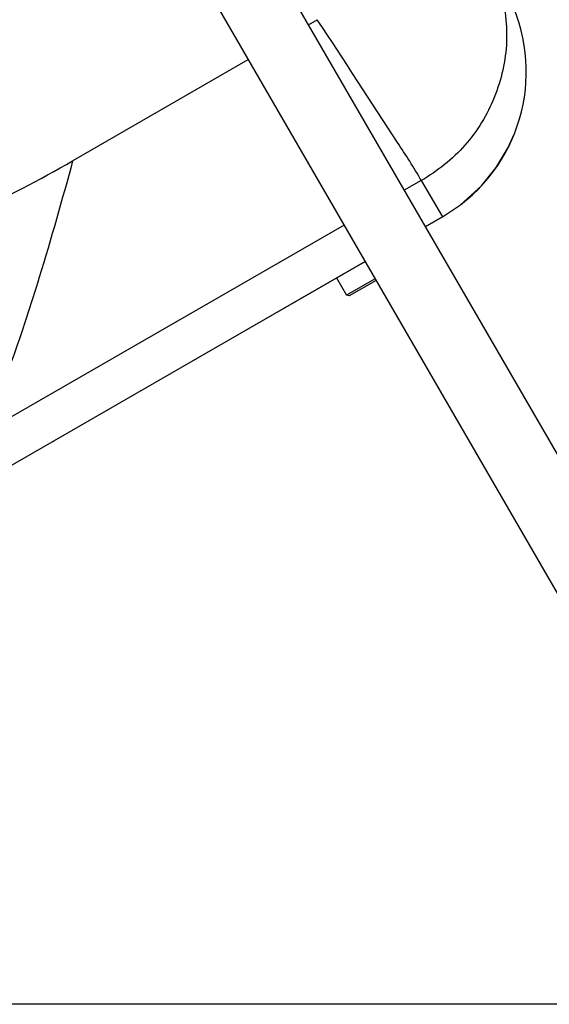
# Model space of a CAD drawing. Header units: millimetres. Extents: x 0 to 2550, y 0 to 1188.
# Tile 41 of 221: x 315.36 to 322.61, y 115.48 to 128.99. Entities that reach past the tile are written whole.
import ezdxf

# ---------------------------------------------------------------- set-up
doc = ezdxf.new("R2010")
doc.units = ezdxf.units.MM
doc.header["$LTSCALE"] = 46.255
for name, color, linetype in [('A2300202#AF5_ABL636', 7, 'CONTINUOUS'), ('DR1SM11A1001_ABL601', 7, 'CONTINUOUS'), ('DR1SM11P1003_PBL602', 7, 'CONTINUOUS'), ('M2000801_PBL685', 7, 'CONTINUOUS'), ('M2000901_PBL610', 7, 'CONTINUOUS'), ('M2300301_PBL722', 7, 'CONTINUOUS'), ('P9140503_BOLT_PBL661', 7, 'CONTINUOUS'), ('아래쪽_16_VBL600', 7, 'CONTINUOUS')]:
    doc.layers.add(name, color=color, linetype=linetype)

# ---------------------------------------------------------------- blocks, each defined once
blk = doc.blocks.new('DR1SM11P1003_PBL602', base_point=(318.483, 140.098))
at = {"layer": 'DR1SM11P1003_PBL602', "color": 7}
blk.add_line((332.698, 115.477), (304.268, 115.477), dxfattribs=at)
blk = doc.blocks.new('DR1SM11A1001_ABL601', base_point=(318.483, 140.098))
at = {"layer": 'DR1SM11P1003_PBL602'}
blk.add_blockref('DR1SM11P1003_PBL602', (318.483, 140.098), dxfattribs=at)
blk = doc.blocks.new('M2000901_PBL610', base_point=(311.873, 128.821))
at = {"layer": 'M2000901_PBL610', "color": 2}
for p, q in [((319.314, 128.915), (319.435, 128.985)), ((316.082, 127.05), (318.489, 128.439)), ((320.86, 126.78), (320.626, 126.645)), ((320.86, 126.78), (321.149, 126.28)), ((319.801, 126.168), (314.817, 123.291))]:
    blk.add_line(p, q, dxfattribs=at)
at = {"layer": 'M2000901_PBL610', "color": 7}
for p, q in [((321.149, 126.28), (321.397, 126.445)), ((321.149, 126.28), (320.915, 126.145)), ((320.09, 125.668), (311.093, 120.474))]:
    blk.add_line(p, q, dxfattribs=at)
blk.add_lwpolyline([(321.397, 126.445), (321.684, 126.706), (321.886, 126.956), (322.05, 127.23), (322.13, 127.405)], dxfattribs=at)
blk.add_arc((319.999, 128.272), 2.3, 307.4165, 30, dxfattribs=at)
at = {"layer": 'M2000901_PBL610', "color": 2}
for points, knots in [([(321.915, 129.466), (321.999, 129.217), (322.077, 128.683), (321.9, 127.908), (321.492, 127.234), (321.083, 126.907), (320.86, 126.78)], [0, 0, 0, 0, 0.253962, 0.505967, 0.75289, 1, 1, 1, 1]), ([(320.86, 126.78), (320.758, 126.957), (320.279, 127.691), (319.804, 128.426), (319.435, 128.985)], [0, 0, 0, 0, 0.233847, 1, 1, 1, 1]), ([(310.122, 125.902), (310.582, 125.636), (311.382, 125.389), (312.32, 125.442), (312.845, 125.558), (313.347, 125.737), (313.961, 125.984), (314.924, 126.416), (315.625, 126.786), (316.082, 127.05)], [0, 0, 0, 0, 0.25045, 0.376571, 0.439695, 0.502842, 0.627123, 0.751455, 1, 1, 1, 1]), ([(316.082, 127.05), (315.939, 126.515), (315.679, 125.602), (315.311, 124.457), (315.032, 123.74), (314.884, 123.393), (314.817, 123.291)], [0, 0, 0, 0, 0.417944, 0.716908, 0.907464, 1, 1, 1, 1])]:
    blk.add_open_spline(points, degree=3, knots=knots, dxfattribs=at)
blk = doc.blocks.new('M2300301_PBL722', base_point=(321.003, 124.983))
at = {"layer": 'M2300301_PBL722', "color": 7}
for p, q in [((317.919, 131.329), (324.859, 119.322)), ((317.093, 130.854), (324.033, 118.846)), ((324.903, 119.243), (324.866, 119.307)), ((324.08, 118.768), (324.043, 118.831))]:
    blk.add_line(p, q, dxfattribs=at)
for centre, radius, start, end in [((324.512, 119.123), 0.4, 27.5018, 29.9988), ((324.511, 119.122), 0.401, 26.0738, 27.5025), ((324.379, 119.046), 0.4, 210.0012, 212.5256), ((324.381, 119.046), 0.401, 212.525, 213.978)]:
    blk.add_arc(centre, radius, start, end, dxfattribs=at)
blk.add_open_spline([(324.871, 119.298), (324.896, 119.249), (324.924, 119.138), (324.889, 118.908), (324.686, 118.669), (324.377, 118.613), (324.161, 118.697), (324.079, 118.777), (324.048, 118.822)], degree=3, knots=[0, 0, 0, 0, 0.12095, 0.245081, 0.5, 0.75492, 0.87905, 1, 1, 1, 1], dxfattribs=at)
blk = doc.blocks.new('A2300202#AF5_ABL636', base_point=(321.225, 125.408))
at = {"layer": 'M2300301_PBL722'}
blk.add_blockref('M2300301_PBL722', (321.003, 124.983), dxfattribs=at)
blk = doc.blocks.new('P9140503_BOLT_PBL661', base_point=(319.969, 125.319))
at = {"layer": 'P9140503_BOLT_PBL661', "color": 7}
for p, q in [((319.699, 125.442), (319.836, 125.204)), ((320.228, 125.43), (319.836, 125.204)), ((320.24, 125.409), (319.87, 125.195)), ((319.87, 125.195), (319.836, 125.204))]:
    blk.add_line(p, q, dxfattribs=at)
blk = doc.blocks.new('M2000801_PBL685', base_point=(323.078, 136.037))
at = {"layer": 'M2000801_PBL685', "color": 7}
for p, q in [((320.915, 126.145), (321.149, 126.28)), ((317.735, 124.309), (320.09, 125.668)), ((315.81, 123.198), (315.825, 123.206))]:
    blk.add_line(p, q, dxfattribs=at)
blk = doc.blocks.new('아래쪽_16_VBL600', base_point=(318.483, 140.098))
at = {"layer": 'A2300202#AF5_ABL636'}
blk.add_blockref('A2300202#AF5_ABL636', (321.225, 125.408), dxfattribs=at)
at = {"layer": 'DR1SM11A1001_ABL601'}
blk.add_blockref('DR1SM11A1001_ABL601', (318.483, 140.098), dxfattribs=at)
at = {"layer": 'M2000801_PBL685'}
blk.add_blockref('M2000801_PBL685', (323.078, 136.037), dxfattribs=at)
at = {"layer": 'M2000901_PBL610'}
blk.add_blockref('M2000901_PBL610', (311.873, 128.821), dxfattribs=at)
at = {"layer": 'P9140503_BOLT_PBL661'}
blk.add_blockref('P9140503_BOLT_PBL661', (319.969, 125.319), dxfattribs=at)

msp = doc.modelspace()

# ---------------------------------------------------------------- block references
at = {"layer": '아래쪽_16_VBL600'}
msp.add_blockref('아래쪽_16_VBL600', (318.4829, 140.098), dxfattribs=at)

doc.saveas('drawing.dxf')
